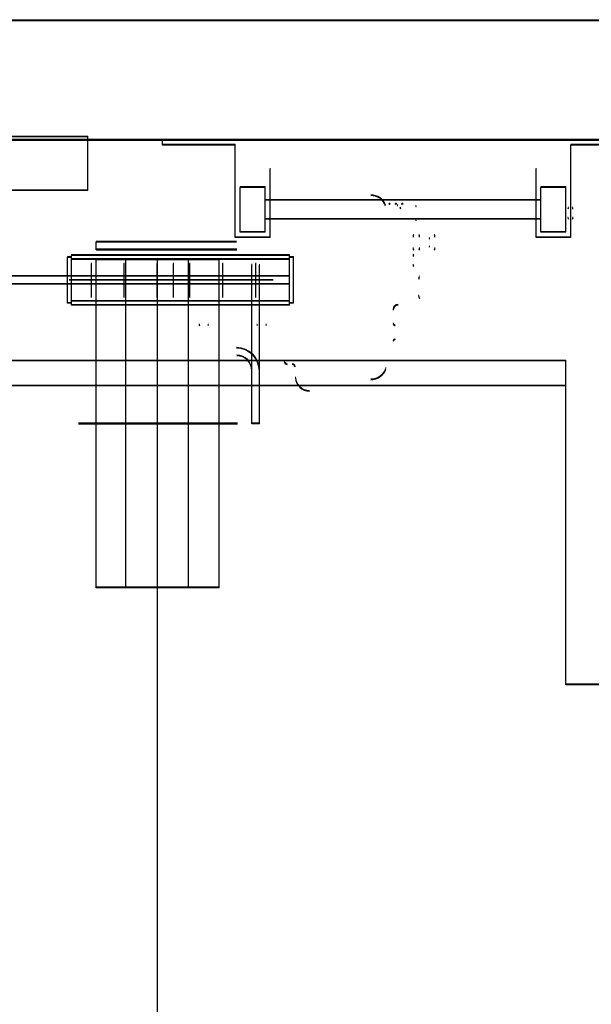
# Model space of a CAD drawing. Header units: millimetres. Extents: x -8642 to 28269, y -6609 to 3701.
# Tile 151 of 256: x 3830 to 3887, y -5074 to -4975. Entities that reach past the tile are written whole.
import ezdxf

# ---------------------------------------------------------------- set-up
doc = ezdxf.new("R2010")
doc.units = ezdxf.units.MM
doc.header["$LTSCALE"] = 1000
doc.header["$MEASUREMENT"] = 0
doc.linetypes.add('rzut 1 pietra$0$ArchiTECH.PC Solid Line Type', pattern=[0])
doc.linetypes.add('SUFIT_1 PIETRO$0$ArchiTECH.PC Solid Line Type', pattern=[0])
doc.layers.add('IS_ARCH', color=254, linetype='Continuous', lineweight=18)
doc.layers.add('SUFIT_1 PIETRO$0$INWENTARYZACJA', color=254, linetype='Continuous')

msp = doc.modelspace()

# ---------------------------------------------------------------- linework, layer by layer
at = {"layer": 'IS_ARCH', "linetype": 'rzut 1 pietra$0$ArchiTECH.PC Solid Line Type'}
for p, q in [((3703.298, -4975.21), (3917.298, -4975.21)), ((3917.521, -4975.21), (3703.428, -4975.21)), ((3836.798, -4986.89), (3802.798, -4986.89)), ((3836.798, -4986.89), (3802.798, -4986.89)), ((3836.798, -4986.89), (3802.798, -4986.89)), ((3836.798, -4992.29), (3836.798, -4986.89)), ((3836.798, -4992.29), (3836.798, -4986.89)), ((3836.798, -4992.29), (3836.798, -4986.89)), ((3905.298, -4987.21), (3715.298, -4987.21)), ((3905.298, -4987.21), (3715.298, -4987.21)), ((3905.298, -4987.21), (3715.298, -4987.21)), ((3905.298, -4987.21), (3715.298, -4987.21)), ((3715.428, -4987.21), (3905.521, -4987.21)), ((3844.298, -4987.71), (3844.298, -4987.21)), ((3844.298, -4987.71), (3844.298, -4987.21)), ((3844.298, -4987.71), (3844.298, -4987.21)), ((3851.598, -4987.71), (3844.298, -4987.71)), ((3851.598, -4987.71), (3844.298, -4987.71)), ((3851.598, -4987.71), (3844.298, -4987.71)), ((3851.598, -4997.01), (3851.598, -4987.71)), ((3851.598, -4997.01), (3851.598, -4987.71)), ((3851.598, -4997.01), (3851.598, -4987.71)), ((3892.298, -4987.71), (3885.298, -4987.71)), ((3885.298, -4997.01), (3885.298, -4987.71)), ((3892.298, -4987.71), (3885.298, -4987.71)), ((3885.298, -4997.01), (3885.298, -4987.71)), ((3885.298, -4997.01), (3885.298, -4987.71)), ((3892.298, -4987.71), (3885.298, -4987.71)), ((3855.098, -4997.01), (3855.098, -4990.11)), ((3855.098, -4997.01), (3855.098, -4990.11)), ((3855.098, -4997.01), (3855.098, -4990.11)), ((3881.798, -4997.01), (3881.798, -4990.11)), ((3881.798, -4997.01), (3881.798, -4990.11)), ((3881.798, -4997.01), (3881.798, -4990.11)), ((3854.598, -4991.96), (3852.098, -4991.96)), ((3852.098, -4996.46), (3852.098, -4991.96)), ((3854.598, -4991.96), (3852.098, -4991.96)), ((3852.098, -4996.46), (3852.098, -4991.96)), ((3852.098, -4996.46), (3852.098, -4991.96)), ((3854.598, -4991.96), (3852.098, -4991.96)), ((3854.598, -4996.46), (3854.598, -4991.96)), ((3854.598, -4996.46), (3854.598, -4991.96)), ((3854.598, -4996.46), (3854.598, -4991.96)), ((3884.798, -4991.96), (3882.298, -4991.96)), ((3882.298, -4996.46), (3882.298, -4991.96)), ((3884.798, -4991.96), (3882.298, -4991.96)), ((3882.298, -4996.46), (3882.298, -4991.96)), ((3882.298, -4996.46), (3882.298, -4991.96)), ((3884.798, -4991.96), (3882.298, -4991.96)), ((3884.798, -4996.46), (3884.798, -4991.96)), ((3884.798, -4996.46), (3884.798, -4991.96)), ((3884.798, -4996.46), (3884.798, -4991.96)), ((3836.798, -4992.29), (3827.998, -4992.29)), ((3836.798, -4992.29), (3827.998, -4992.29)), ((3836.798, -4992.29), (3827.998, -4992.29)), ((3882.298, -4993.26), (3854.598, -4993.26)), ((3882.298, -4993.26), (3854.598, -4993.26)), ((3882.298, -4993.26), (3854.598, -4993.26)), ((3882.298, -4995.16), (3854.598, -4995.16)), ((3882.298, -4995.16), (3854.598, -4995.16)), ((3882.298, -4995.16), (3854.598, -4995.16)), ((3854.598, -4996.46), (3852.098, -4996.46)), ((3854.598, -4996.46), (3852.098, -4996.46)), ((3854.598, -4996.46), (3852.098, -4996.46)), ((3884.798, -4996.46), (3882.298, -4996.46)), ((3884.798, -4996.46), (3882.298, -4996.46)), ((3884.798, -4996.46), (3882.298, -4996.46)), ((3837.623, -4998.241), (3837.623, -4997.461)), ((3851.725, -4997.461), (3837.623, -4997.461)), ((3837.623, -4998.241), (3837.623, -4997.461)), ((3851.725, -4997.461), (3837.623, -4997.461)), ((3851.725, -4997.461), (3837.623, -4997.461)), ((3837.623, -4998.241), (3837.623, -4997.461)), ((3855.098, -4997.01), (3851.598, -4997.01)), ((3855.098, -4997.01), (3851.598, -4997.01)), ((3855.098, -4997.01), (3851.598, -4997.01)), ((3885.298, -4997.01), (3881.798, -4997.01)), ((3885.298, -4997.01), (3881.798, -4997.01)), ((3885.298, -4997.01), (3881.798, -4997.01)), ((3857.053, -4998.79), (3835.153, -4998.79)), ((3835.153, -5003.79), (3835.153, -4998.79)), ((3857.053, -4998.79), (3835.153, -4998.79)), ((3835.153, -5003.79), (3835.153, -4998.79)), ((3835.153, -5003.79), (3835.153, -4998.79)), ((3857.053, -4998.79), (3835.153, -4998.79)), ((3837.623, -4998.221), (3851.765, -4998.221)), ((3837.623, -4998.221), (3851.765, -4998.221)), ((3837.623, -4998.221), (3851.765, -4998.221)), ((3857.053, -5003.79), (3857.053, -4998.79)), ((3857.053, -5003.79), (3857.053, -4998.79)), ((3857.053, -5003.79), (3857.053, -4998.79)), ((3835.153, -4998.99), (3834.753, -4998.99)), ((3834.753, -5003.59), (3834.753, -4998.99)), ((3835.153, -4998.99), (3834.753, -4998.99)), ((3834.753, -5003.59), (3834.753, -4998.99)), ((3834.753, -5003.59), (3834.753, -4998.99)), ((3835.153, -4998.99), (3834.753, -4998.99)), ((3857.053, -4999.19), (3835.153, -4999.19)), ((3857.053, -4999.19), (3835.153, -4999.19)), ((3857.053, -4999.19), (3835.153, -4999.19)), ((3837.153, -5003.001), (3837.153, -4999.613)), ((3837.153, -5003.001), (3837.153, -4999.613)), ((3837.153, -5003.001), (3837.153, -4999.613)), ((3850.003, -4999.222), (3837.623, -4999.22)), ((3850.003, -4999.222), (3837.623, -4999.22)), ((3850.003, -4999.222), (3837.623, -4999.22)), ((3837.623, -5032.16), (3837.623, -4999.222)), ((3850.003, -4999.222), (3837.623, -4999.222)), ((3837.623, -5032.16), (3837.623, -4999.222)), ((3850.003, -4999.222), (3837.623, -4999.222)), ((3850.003, -4999.222), (3837.623, -4999.222)), ((3837.623, -5032.16), (3837.623, -4999.222)), ((3840.453, -5003.001), (3840.453, -4999.613)), ((3840.453, -5003.001), (3840.453, -4999.613)), ((3840.453, -5003.001), (3840.453, -4999.613)), ((3840.623, -5032.16), (3840.623, -4999.221)), ((3840.623, -5032.16), (3840.623, -4999.221)), ((3840.623, -5032.16), (3840.623, -4999.221)), ((3843.753, -5003.001), (3843.753, -4999.613)), ((3843.753, -5003.001), (3843.753, -4999.613)), ((3843.753, -5003.001), (3843.753, -4999.613)), ((3843.798, -5164.59), (3843.798, -4999.19)), ((3843.798, -5164.59), (3843.798, -4999.19)), ((3843.798, -5164.59), (3843.798, -4999.19)), ((3845.403, -5003.001), (3845.403, -4999.613)), ((3845.403, -5003.001), (3845.403, -4999.613)), ((3845.403, -5003.001), (3845.403, -4999.613)), ((3846.903, -5032.16), (3846.903, -4999.223)), ((3846.903, -5032.16), (3846.903, -4999.223)), ((3846.903, -5032.16), (3846.903, -4999.223)), ((3847.053, -5003.001), (3847.053, -4999.613)), ((3847.053, -5003.001), (3847.053, -4999.613)), ((3847.053, -5003.001), (3847.053, -4999.613)), ((3850.003, -5032.16), (3850.003, -4999.222)), ((3850.003, -5032.16), (3850.003, -4999.222)), ((3850.003, -5032.16), (3850.003, -4999.222)), ((3850.353, -5003.001), (3850.353, -4999.613)), ((3850.353, -5003.001), (3850.353, -4999.613)), ((3850.353, -5003.001), (3850.353, -4999.613)), ((3853.265, -5015.689), (3853.265, -4999.721)), ((3853.265, -5015.689), (3853.265, -4999.721)), ((3853.265, -5015.689), (3853.265, -4999.721)), ((3853.653, -5003.001), (3853.653, -4999.613)), ((3853.653, -5003.001), (3853.653, -4999.613)), ((3853.653, -5003.001), (3853.653, -4999.613)), ((3854.025, -5015.689), (3854.025, -4999.761)), ((3854.025, -5015.689), (3854.025, -4999.761)), ((3854.025, -5015.689), (3854.025, -4999.761)), ((3857.453, -4998.99), (3857.053, -4998.99)), ((3857.453, -4998.99), (3857.053, -4998.99)), ((3857.453, -4998.99), (3857.053, -4998.99)), ((3857.453, -5003.59), (3857.453, -4998.99)), ((3857.453, -5003.59), (3857.453, -4998.99)), ((3857.453, -5003.59), (3857.453, -4998.99)), ((3857.053, -5000.89), (3801.195, -5000.89)), ((3857.053, -5000.89), (3801.195, -5000.89)), ((3857.053, -5000.89), (3801.195, -5000.89)), ((3857.053, -5001.69), (3801.195, -5001.69)), ((3857.053, -5001.69), (3801.195, -5001.69)), ((3857.053, -5001.69), (3801.195, -5001.69)), ((3855.399, -5001.29), (3834.936, -5001.29)), ((3855.399, -5001.29), (3834.936, -5001.29)), ((3855.399, -5001.29), (3834.936, -5001.29)), ((3835.153, -5003.59), (3834.753, -5003.59)), ((3835.153, -5003.59), (3834.753, -5003.59)), ((3835.153, -5003.59), (3834.753, -5003.59)), ((3857.053, -5003.39), (3835.153, -5003.39)), ((3857.053, -5003.39), (3835.153, -5003.39)), ((3857.053, -5003.39), (3835.153, -5003.39)), ((3857.053, -5003.79), (3835.153, -5003.79)), ((3857.053, -5003.79), (3835.153, -5003.79)), ((3857.053, -5003.79), (3835.153, -5003.79)), ((3857.453, -5003.59), (3857.053, -5003.59)), ((3857.453, -5003.59), (3857.053, -5003.59)), ((3857.453, -5003.59), (3857.053, -5003.59)), ((3884.798, -5009.39), (3732.298, -5009.39)), ((3884.798, -5009.39), (3732.298, -5009.39)), ((3884.798, -5009.39), (3732.298, -5009.39)), ((3884.798, -5041.89), (3884.798, -5009.39)), ((3884.798, -5041.89), (3884.798, -5009.39)), ((3884.798, -5041.89), (3884.798, -5009.39)), ((3884.798, -5011.89), (3734.798, -5011.89)), ((3884.798, -5011.89), (3734.798, -5011.89)), ((3884.798, -5011.89), (3734.798, -5011.89)), ((3835.86, -5015.69), (3851.837, -5015.689)), ((3835.86, -5015.69), (3851.837, -5015.689)), ((3835.86, -5015.69), (3851.837, -5015.689)), ((3854.025, -5015.689), (3853.265, -5015.689)), ((3854.025, -5015.689), (3853.265, -5015.689)), ((3854.025, -5015.689), (3853.265, -5015.689)), ((3850.003, -5032.16), (3837.623, -5032.16)), ((3850.003, -5032.16), (3837.623, -5032.16)), ((3850.003, -5032.16), (3837.623, -5032.16)), ((3888.298, -5041.89), (3884.798, -5041.89)), ((3888.298, -5041.89), (3884.798, -5041.89)), ((3888.298, -5041.89), (3884.798, -5041.89))]:
    msp.add_line(p, q, dxfattribs=at)
for centre, radius, start, end in [((3865.203, -4994.377), 1.6, 21.06182, 90), ((3867.087, -4993.702), 0.075, 10.36246, 169.63754), ((3867.727, -4993.702), 0.075, 10.36246, 169.63754), ((3867.867, -4993.862), 0.06, 45, 90), ((3868.367, -4993.702), 0.075, 10.36246, 169.63754), ((3869.767, -4993.817), 0.06, 210, 270), ((3868.233, -4993.917), 0.16, 225, 266.33785), ((3885.22, -4994.143), 0.221, 139.11761, 180), ((3885.279, -4994.143), 0.221, 0, 40.88239), ((3869.767, -4995.337), 0.06, 90, 150), ((3885.22, -4995.01), 0.221, 180, 220.88239), ((3885.279, -4995.01), 0.221, 319.11761, 0), ((3869.748, -4996.964), 0.287, 139.11761, 180), ((3869.825, -4996.964), 0.287, 0, 40.88239), ((3871.356, -4996.964), 0.287, 0, 40.88239), ((3871.072, -4997.087), 0.04, 270, 0), ((3869.748, -4998.089), 0.287, 180, 220.88239), ((3869.682, -4998.893), 0.221, 139.11761, 180), ((3869.825, -4998.089), 0.287, 319.11761, 0), ((3871.072, -4997.967), 0.04, 0, 90), ((3871.356, -4998.089), 0.287, 319.11761, 0), ((3869.682, -4999.76), 0.221, 180, 220.88239), ((3870.431, -5001.204), 0.419, 139.11761, 180), ((3870.431, -5002.849), 0.419, 180, 220.88239), ((3867.959, -5004.277), 0.5, 90, 180), ((3848.034, -5005.757), 0.06, 180, 270), ((3848.856, -5005.757), 0.06, 270, 0), ((3853.834, -5005.757), 0.06, 180, 270), ((3854.656, -5005.757), 0.06, 270, 0), ((3867.659, -5005.64), 0.2, 180, 270), ((3867.659, -5007.44), 0.2, 90, 180), ((3851.725, -5010.401), 2.3, 0, 90), ((3851.765, -5010.361), 1.5, 0, 90), ((3856.821, -5009.417), 0.31, 181.5, 270), ((3857.303, -5010.037), 0.31, 2, 90), ((3865.203, -5009.677), 1.6, 270, 343.30076), ((3859.048, -5011.027), 1.4, 182, 270)]:
    msp.add_arc(centre, radius, start, end, dxfattribs=at)
at = {"layer": 'SUFIT_1 PIETRO$0$INWENTARYZACJA', "linetype": 'SUFIT_1 PIETRO$0$ArchiTECH.PC Solid Line Type'}
for p, q in [((3703.298, -4975.293), (3917.298, -4975.293)), ((3917.521, -4975.293), (3703.428, -4975.293)), ((3836.798, -4986.973), (3802.798, -4986.973)), ((3836.798, -4986.973), (3802.798, -4986.973)), ((3836.798, -4986.973), (3802.798, -4986.973)), ((3836.798, -4992.373), (3836.798, -4986.973)), ((3836.798, -4992.373), (3836.798, -4986.973)), ((3836.798, -4992.373), (3836.798, -4986.973)), ((3905.298, -4987.293), (3715.298, -4987.293)), ((3905.298, -4987.293), (3715.298, -4987.293)), ((3905.298, -4987.293), (3715.298, -4987.293)), ((3905.298, -4987.293), (3715.298, -4987.293)), ((3715.428, -4987.293), (3905.521, -4987.293)), ((3844.298, -4987.793), (3844.298, -4987.293)), ((3844.298, -4987.793), (3844.298, -4987.293)), ((3844.298, -4987.793), (3844.298, -4987.293)), ((3851.598, -4987.793), (3844.298, -4987.793)), ((3851.598, -4987.793), (3844.298, -4987.793)), ((3851.598, -4987.793), (3844.298, -4987.793)), ((3851.598, -4997.093), (3851.598, -4987.793)), ((3851.598, -4997.093), (3851.598, -4987.793)), ((3851.598, -4997.093), (3851.598, -4987.793)), ((3892.298, -4987.793), (3885.298, -4987.793)), ((3885.298, -4997.093), (3885.298, -4987.793)), ((3885.298, -4997.093), (3885.298, -4987.793)), ((3892.298, -4987.793), (3885.298, -4987.793)), ((3885.298, -4997.093), (3885.298, -4987.793)), ((3892.298, -4987.793), (3885.298, -4987.793)), ((3855.098, -4997.093), (3855.098, -4990.193)), ((3855.098, -4997.093), (3855.098, -4990.193)), ((3855.098, -4997.093), (3855.098, -4990.193)), ((3881.798, -4997.093), (3881.798, -4990.193)), ((3881.798, -4997.093), (3881.798, -4990.193)), ((3881.798, -4997.093), (3881.798, -4990.193)), ((3836.798, -4992.373), (3827.998, -4992.373)), ((3836.798, -4992.373), (3827.998, -4992.373)), ((3836.798, -4992.373), (3827.998, -4992.373)), ((3854.598, -4992.043), (3852.098, -4992.043)), ((3852.098, -4996.543), (3852.098, -4992.043)), ((3852.098, -4996.543), (3852.098, -4992.043)), ((3854.598, -4992.043), (3852.098, -4992.043)), ((3852.098, -4996.543), (3852.098, -4992.043)), ((3854.598, -4992.043), (3852.098, -4992.043)), ((3854.598, -4996.543), (3854.598, -4992.043)), ((3854.598, -4996.543), (3854.598, -4992.043)), ((3854.598, -4996.543), (3854.598, -4992.043)), ((3884.798, -4992.043), (3882.298, -4992.043)), ((3882.298, -4996.543), (3882.298, -4992.043)), ((3882.298, -4996.543), (3882.298, -4992.043)), ((3884.798, -4992.043), (3882.298, -4992.043)), ((3882.298, -4996.543), (3882.298, -4992.043)), ((3884.798, -4992.043), (3882.298, -4992.043)), ((3884.798, -4996.543), (3884.798, -4992.043)), ((3884.798, -4996.543), (3884.798, -4992.043)), ((3884.798, -4996.543), (3884.798, -4992.043)), ((3882.298, -4993.343), (3854.598, -4993.343)), ((3882.298, -4993.343), (3854.598, -4993.343)), ((3882.298, -4993.343), (3854.598, -4993.343)), ((3882.298, -4995.243), (3854.598, -4995.243)), ((3882.298, -4995.243), (3854.598, -4995.243)), ((3882.298, -4995.243), (3854.598, -4995.243)), ((3854.598, -4996.543), (3852.098, -4996.543)), ((3854.598, -4996.543), (3852.098, -4996.543)), ((3854.598, -4996.543), (3852.098, -4996.543)), ((3884.798, -4996.543), (3882.298, -4996.543)), ((3884.798, -4996.543), (3882.298, -4996.543)), ((3884.798, -4996.543), (3882.298, -4996.543)), ((3837.623, -4998.325), (3837.623, -4997.545)), ((3851.725, -4997.545), (3837.623, -4997.545)), ((3851.725, -4997.545), (3837.623, -4997.545)), ((3837.623, -4998.325), (3837.623, -4997.545)), ((3851.725, -4997.545), (3837.623, -4997.545)), ((3837.623, -4998.325), (3837.623, -4997.545)), ((3855.098, -4997.093), (3851.598, -4997.093)), ((3855.098, -4997.093), (3851.598, -4997.093)), ((3855.098, -4997.093), (3851.598, -4997.093)), ((3885.298, -4997.093), (3881.798, -4997.093)), ((3885.298, -4997.093), (3881.798, -4997.093)), ((3885.298, -4997.093), (3881.798, -4997.093)), ((3857.053, -4998.873), (3835.153, -4998.873)), ((3835.153, -5003.873), (3835.153, -4998.873)), ((3835.153, -5003.873), (3835.153, -4998.873)), ((3857.053, -4998.873), (3835.153, -4998.873)), ((3835.153, -5003.873), (3835.153, -4998.873)), ((3857.053, -4998.873), (3835.153, -4998.873)), ((3837.623, -4998.305), (3851.765, -4998.305)), ((3837.623, -4998.305), (3851.765, -4998.305)), ((3837.623, -4998.305), (3851.765, -4998.305)), ((3857.053, -5003.873), (3857.053, -4998.873)), ((3857.053, -5003.873), (3857.053, -4998.873)), ((3857.053, -5003.873), (3857.053, -4998.873)), ((3835.153, -4999.073), (3834.753, -4999.073)), ((3834.753, -5003.673), (3834.753, -4999.073)), ((3834.753, -5003.673), (3834.753, -4999.073)), ((3835.153, -4999.073), (3834.753, -4999.073)), ((3834.753, -5003.673), (3834.753, -4999.073)), ((3835.153, -4999.073), (3834.753, -4999.073)), ((3857.053, -4999.273), (3835.153, -4999.273)), ((3857.053, -4999.273), (3835.153, -4999.273)), ((3857.053, -4999.273), (3835.153, -4999.273)), ((3837.153, -5003.085), (3837.153, -4999.697)), ((3837.153, -5003.085), (3837.153, -4999.697)), ((3837.153, -5003.085), (3837.153, -4999.697)), ((3850.003, -4999.306), (3837.623, -4999.304)), ((3850.003, -4999.306), (3837.623, -4999.304)), ((3850.003, -4999.306), (3837.623, -4999.304)), ((3837.623, -5032.244), (3837.623, -4999.306)), ((3850.003, -4999.306), (3837.623, -4999.306)), ((3850.003, -4999.306), (3837.623, -4999.306)), ((3837.623, -5032.244), (3837.623, -4999.306)), ((3850.003, -4999.306), (3837.623, -4999.306)), ((3837.623, -5032.244), (3837.623, -4999.306)), ((3840.453, -5003.085), (3840.453, -4999.697)), ((3840.453, -5003.085), (3840.453, -4999.697)), ((3840.453, -5003.085), (3840.453, -4999.697)), ((3840.623, -5032.244), (3840.623, -4999.305)), ((3840.623, -5032.244), (3840.623, -4999.305)), ((3840.623, -5032.244), (3840.623, -4999.305)), ((3843.753, -5003.085), (3843.753, -4999.697)), ((3843.753, -5003.085), (3843.753, -4999.697)), ((3843.753, -5003.085), (3843.753, -4999.697)), ((3843.798, -5164.673), (3843.798, -4999.273)), ((3843.798, -5164.673), (3843.798, -4999.273)), ((3843.798, -5164.673), (3843.798, -4999.273)), ((3845.403, -5003.085), (3845.403, -4999.697)), ((3845.403, -5003.085), (3845.403, -4999.697)), ((3845.403, -5003.085), (3845.403, -4999.697)), ((3846.903, -5032.244), (3846.903, -4999.307)), ((3846.903, -5032.244), (3846.903, -4999.307)), ((3846.903, -5032.244), (3846.903, -4999.307)), ((3847.053, -5003.085), (3847.053, -4999.697)), ((3847.053, -5003.085), (3847.053, -4999.697)), ((3847.053, -5003.085), (3847.053, -4999.697)), ((3850.003, -5032.244), (3850.003, -4999.306)), ((3850.003, -5032.244), (3850.003, -4999.306)), ((3850.003, -5032.244), (3850.003, -4999.306)), ((3850.353, -5003.085), (3850.353, -4999.697)), ((3850.353, -5003.085), (3850.353, -4999.697)), ((3850.353, -5003.085), (3850.353, -4999.697)), ((3853.265, -5015.773), (3853.265, -4999.805)), ((3853.265, -5015.773), (3853.265, -4999.805)), ((3853.265, -5015.773), (3853.265, -4999.805)), ((3853.653, -5003.085), (3853.653, -4999.697)), ((3853.653, -5003.085), (3853.653, -4999.697)), ((3853.653, -5003.085), (3853.653, -4999.697)), ((3854.025, -5015.773), (3854.025, -4999.845)), ((3854.025, -5015.773), (3854.025, -4999.845)), ((3854.025, -5015.773), (3854.025, -4999.845)), ((3857.453, -4999.073), (3857.053, -4999.073)), ((3857.453, -4999.073), (3857.053, -4999.073)), ((3857.453, -4999.073), (3857.053, -4999.073)), ((3857.453, -5003.673), (3857.453, -4999.073)), ((3857.453, -5003.673), (3857.453, -4999.073)), ((3857.453, -5003.673), (3857.453, -4999.073)), ((3857.053, -5000.973), (3801.195, -5000.973)), ((3857.053, -5000.973), (3801.195, -5000.973)), ((3857.053, -5000.973), (3801.195, -5000.973)), ((3857.053, -5001.773), (3801.195, -5001.773)), ((3857.053, -5001.773), (3801.195, -5001.773)), ((3857.053, -5001.773), (3801.195, -5001.773)), ((3855.399, -5001.373), (3834.936, -5001.373)), ((3855.399, -5001.373), (3834.936, -5001.373)), ((3855.399, -5001.373), (3834.936, -5001.373)), ((3835.153, -5003.673), (3834.753, -5003.673)), ((3835.153, -5003.673), (3834.753, -5003.673)), ((3835.153, -5003.673), (3834.753, -5003.673)), ((3857.053, -5003.473), (3835.153, -5003.473)), ((3857.053, -5003.473), (3835.153, -5003.473)), ((3857.053, -5003.473), (3835.153, -5003.473)), ((3857.453, -5003.673), (3857.053, -5003.673)), ((3857.453, -5003.673), (3857.053, -5003.673)), ((3857.453, -5003.673), (3857.053, -5003.673)), ((3857.053, -5003.873), (3835.153, -5003.873)), ((3857.053, -5003.873), (3835.153, -5003.873)), ((3857.053, -5003.873), (3835.153, -5003.873)), ((3884.798, -5009.473), (3732.298, -5009.473)), ((3884.798, -5009.473), (3732.298, -5009.473)), ((3884.798, -5009.473), (3732.298, -5009.473)), ((3884.798, -5041.973), (3884.798, -5009.473)), ((3884.798, -5041.973), (3884.798, -5009.473)), ((3884.798, -5041.973), (3884.798, -5009.473)), ((3884.798, -5011.973), (3734.798, -5011.973)), ((3884.798, -5011.973), (3734.798, -5011.973)), ((3884.798, -5011.973), (3734.798, -5011.973)), ((3835.86, -5015.774), (3851.837, -5015.773)), ((3835.86, -5015.774), (3851.837, -5015.773)), ((3835.86, -5015.774), (3851.837, -5015.773)), ((3854.025, -5015.773), (3853.265, -5015.773)), ((3854.025, -5015.773), (3853.265, -5015.773)), ((3854.025, -5015.773), (3853.265, -5015.773)), ((3850.003, -5032.244), (3837.623, -5032.244)), ((3850.003, -5032.244), (3837.623, -5032.244)), ((3850.003, -5032.244), (3837.623, -5032.244)), ((3888.298, -5041.973), (3884.798, -5041.973)), ((3888.298, -5041.973), (3884.798, -5041.973)), ((3888.298, -5041.973), (3884.798, -5041.973))]:
    msp.add_line(p, q, dxfattribs=at)
for centre, radius, start, end in [((3865.203, -4994.46), 1.6, 21.06182, 90), ((3867.087, -4993.785), 0.075, 10.36246, 169.63754), ((3867.727, -4993.785), 0.075, 10.36246, 169.63754), ((3867.867, -4993.945), 0.06, 45, 90), ((3868.367, -4993.785), 0.075, 10.36246, 169.63754), ((3869.767, -4993.9), 0.06, 210, 270), ((3868.233, -4994), 0.16, 225, 266.33785), ((3885.22, -4994.227), 0.221, 139.11761, 180), ((3885.279, -4994.227), 0.221, 0, 40.88239), ((3869.767, -4995.42), 0.06, 90, 150), ((3885.22, -4995.093), 0.221, 180, 220.88239), ((3885.279, -4995.093), 0.221, 319.11761, 0), ((3869.748, -4997.047), 0.287, 139.11761, 180), ((3869.825, -4997.047), 0.287, 0, 40.88239), ((3871.356, -4997.047), 0.287, 0, 40.88239), ((3871.072, -4997.17), 0.04, 270, 0), ((3869.748, -4998.173), 0.287, 180, 220.88239), ((3869.682, -4998.977), 0.221, 139.11761, 180), ((3869.825, -4998.173), 0.287, 319.11761, 0), ((3871.072, -4998.05), 0.04, 0, 90), ((3871.356, -4998.173), 0.287, 319.11761, 0), ((3869.682, -4999.843), 0.221, 180, 220.88239), ((3870.431, -5001.288), 0.419, 139.11761, 180), ((3870.431, -5002.933), 0.419, 180, 220.88239), ((3867.959, -5004.36), 0.5, 90, 180), ((3867.659, -5005.724), 0.2, 180, 270), ((3848.034, -5005.84), 0.06, 180, 270), ((3848.856, -5005.84), 0.06, 270, 0), ((3853.834, -5005.84), 0.06, 180, 270), ((3854.656, -5005.84), 0.06, 270, 0), ((3867.659, -5007.524), 0.2, 90, 180), ((3851.725, -5010.485), 2.3, 0, 90), ((3851.765, -5010.445), 1.5, 0, 90), ((3856.821, -5009.5), 0.31, 181.5, 270), ((3857.303, -5010.12), 0.31, 2, 90), ((3865.203, -5009.76), 1.6, 270, 343.30076), ((3859.048, -5011.11), 1.4, 182, 270)]:
    msp.add_arc(centre, radius, start, end, dxfattribs=at)

doc.saveas('drawing.dxf')
